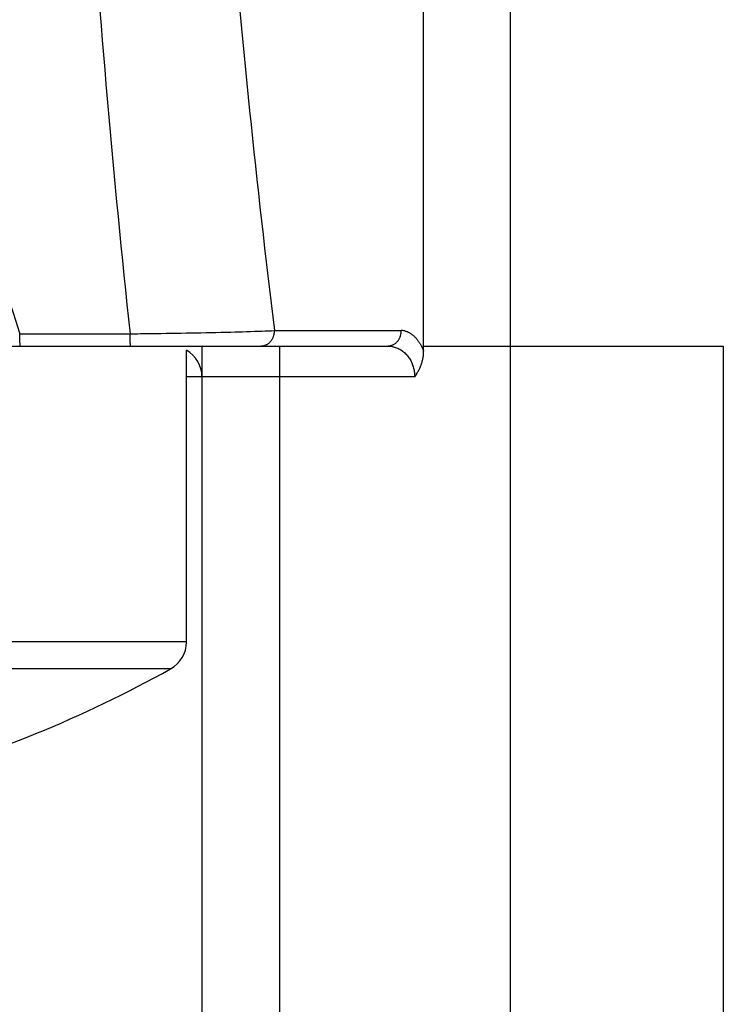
# Model space of a CAD drawing. Header units: millimetres. Extents: x 0 to 1733, y 0 to 1188.
# Tile 114 of 154: x 531.92 to 536.47, y 660.35 to 666.71. Entities that reach past the tile are written whole.
import ezdxf

# ---------------------------------------------------------------- set-up
doc = ezdxf.new("R2010")
doc.units = ezdxf.units.MM
doc.header["$LTSCALE"] = 0.727559
doc.layers.add('NoLayerName_001', color=7, linetype='Continuous')
doc.layers.add('NoLayerName_004', color=7, linetype='Continuous')
doc.styles.get("Standard").update_dxf_attribs({"font": 'txt', "bigfont": 'extfont2'})
doc.dimstyles.get("Standard").update_dxf_attribs({"dimtxt": 2.5, "dimasz": 2.5, "dimexe": 1, "dimexo": 1, "dimtad": 1, "dimdec": 3, "dimzin": 0, "dimdsep": 46, "dimtxsty": 'Standard', "dimcen": 2.5, "dimadec": 3, "dimazin": 0, "dimtfac": 0.75, "dimtdec": 3, "dimtmove": 0, "dimatfit": 3, "dimfxl": 1, "dimarcsym": 0})

# ---------------------------------------------------------------- blocks, each defined once
blk = doc.blocks.new('_OPEN30')
at = {"color": 0, "linetype": 'ByBlock', "lineweight": -2}
for p, q in [((-1, 0.267949), (0, 0)), ((0, 0), (-1, -0.267949)), ((0, 0), (-1, 0))]:
    blk.add_line(p, q, dxfattribs=at)
blk = doc.blocks.new('*D151')
at = {"layer": 'Defpoints', "color": 0}
for p in [(466.5, 757.5), (720, 730), (720, 580)]:
    blk.add_point(p, dxfattribs=at)
at = {"layer": 'NoLayerName_001', "color": 0, "linetype": 'Continuous', "lineweight": 13}
for p, q in [((466.5, 753.5), (466.5, 576)), ((720, 726), (720, 576)), ((474.5, 580), (712, 580))]:
    blk.add_line(p, q, dxfattribs=at)
at = {"layer": 'NoLayerName_001', "color": 0, "lineweight": 13, "xscale": 8, "yscale": 8, "zscale": 8, "rotation": 180}
blk.add_blockref('_OPEN30', (466.5, 580), dxfattribs=at)
at = {"layer": 'NoLayerName_001', "color": 0, "lineweight": 13, "xscale": 8, "yscale": 8, "zscale": 8}
blk.add_blockref('_OPEN30', (720, 580), dxfattribs=at)
at = {"layer": 'NoLayerName_001', "color": 0, "lineweight": 13, "insert": (593.25, 591.584), "char_height": 12.8, "attachment_point": 5}
blk.add_mtext('\\W0.8594;２５４', dxfattribs=at)

msp = doc.modelspace()

# ---------------------------------------------------------------- linework, layer by layer
at = {"layer": 'NoLayerName_001', "color": 6, "linetype": 'Continuous', "lineweight": 25}
for p, q in [((533, 662.68824545), (533, 664.57320416)), ((533, 662.68824545), (525, 662.68824545)), ((532.8974359, 662.51358508), (525.1025641, 662.51358508))]:
    msp.add_line(p, q, dxfattribs=at)
for centre, radius, start, end in [((532.8, 662.68824545), 0.2, 299.155365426, 0), ((529, 669.5), 8, 285.327328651, 299.155365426)]:
    msp.add_arc(centre, radius, start, end, dxfattribs=at)
at = {"layer": 'NoLayerName_004', "color": 6, "linetype": 'Continuous', "lineweight": 25}
for p, q in [((534.53205081, 664.56583124), (534.53205081, 669.79674169)), ((535.09004342, 669.56378095), (535.09004342, 656.25804228)), ((531.92292299, 664.67831952), (532.10144718, 664.67852339)), ((532.10144718, 664.67852339), (532.45773079, 664.67892397)), ((532.45773079, 664.67892397), (532.63549021, 664.67912234)), ((533.5687075, 664.7), (534.38771324, 664.7)), ((531.67659599, 664.6), (534.3011107, 664.6)), ((533.1, 664.6), (533.1, 664.4)), ((533.6, 664.6), (533.6, 657.36220287)), ((534.53205081, 664.6), (536.46641546, 664.6)), ((536.46641546, 664.6), (536.46641546, 656.07079522)), ((534.47431578, 664.4), (533, 664.4)), ((533.1, 664.4), (533.1, 656.690693))]:
    msp.add_line(p, q, dxfattribs=at)
for centre, radius, start, end in [((611.31979178, 673.08274223), 79.13178802, 181.6811952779, 186.0961768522), ((601.43852788, 673.10196559), 68.38790495, 182.2703294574, 187.0570446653), ((532.11046514, 715.73923104), 51.06280369, 270.589123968, 270.743134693), ((532.23867019, 706.65368874), 41.97636407, 270.728998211, 271.431121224), ((532.78210303, 684.20754462), 19.5236569, 271.481988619, 272.075256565), ((533.14627648, 673.9088981), 9.2185819, 272.131202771, 272.626433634), ((534.38757566, 664.59791836), 0.10208174, 76.926625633, 89.922780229), ((532.9, 664.4), 0.2, 0, 60)]:
    msp.add_arc(centre, radius, start, end, dxfattribs=at)
for points, knots in [([(530.0972105, 669.91408753), (530.10766351, 669.88763617), (530.12860841, 669.83474886), (530.15979237, 669.75532594), (530.20119851, 669.64936162), (530.25258634, 669.51676221), (530.3137226, 669.35743913), (530.37436976, 669.19792928), (530.434555, 669.03824462), (530.49430218, 668.87839564), (530.5536362, 668.71839292), (530.61257144, 668.55824287), (530.67112267, 668.39795183), (530.72930389, 668.23752584), (530.78712093, 668.07696796), (530.84458016, 667.9162815), (530.90168782, 667.75546971), (530.95845007, 667.59453581), (531.01487357, 667.43348314), (531.07096309, 667.27231414), (531.1267185, 667.11102938), (531.1821405, 666.94962957), (531.23722957, 666.78811533), (531.29198623, 666.62648731), (531.3464111, 666.46474628), (531.400504, 666.30289292), (531.45426396, 666.14092785), (531.50769016, 665.97885181), (531.56078172, 665.81666555), (531.61353771, 665.65436979), (531.66595755, 665.49196536), (531.71803932, 665.32945267), (531.76978603, 665.16683366), (531.82118239, 665.0041046), (531.8722813, 664.84128294), (531.90601478, 664.73263187), (531.92292299, 664.67831952)], [0, 0, 0, 0, 0.0853256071, 0.1706510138, 0.255976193, 0.4266261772, 0.5972760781, 0.7679259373, 0.9385758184, 1.1092256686, 1.2798753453, 1.4505250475, 1.6211749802, 1.7918252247, 1.9624757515, 2.1331264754, 2.3037772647, 2.474427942, 2.6450782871, 2.81572824, 2.9863780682, 3.1570280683, 3.3276785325, 3.4983297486, 3.6689819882, 3.8396352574, 4.0102893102, 4.1809438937, 4.3515987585, 4.5222536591, 4.6929083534, 4.8635626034, 5.0342161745, 5.204868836, 5.375520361, 5.5461705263, 5.5461705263, 5.5461705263, 5.5461705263]), ([(531.92757757, 664.6), (531.92708182, 664.60050285), (531.92539001, 664.60160407), (531.92616173, 664.60493959), (531.92610783, 664.60804428), (531.92607699, 664.61109164), (531.925856, 664.61378097), (531.92554859, 664.61624841), (531.9251892, 664.61857994), (531.92482744, 664.62087445), (531.92451962, 664.6232118), (531.92428161, 664.62563058), (531.92409611, 664.62813299), (531.92395725, 664.6307063), (531.92385664, 664.63333672), (531.92378659, 664.63601052), (531.92373924, 664.63871392), (531.92369587, 664.64233787), (531.92366691, 664.64595611), (531.92361945, 664.64955506), (531.92357545, 664.65222254), (531.92350837, 664.65574079), (531.92339327, 664.66096832), (531.92327042, 664.66617829), (531.92318069, 664.67050655), (531.92313269, 664.67310444), (531.9230906, 664.67570913), (531.92307165, 664.67744832), (531.92306101, 664.67831959)], [0, 0, 0, 0, 0.002118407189, 0.005420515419, 0.008818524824, 0.011803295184, 0.014473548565, 0.016927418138, 0.019257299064, 0.021551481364, 0.023895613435, 0.026328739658, 0.02884180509, 0.031422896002, 0.034059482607, 0.036738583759, 0.039446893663, 0.042170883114, 0.047611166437, 0.050301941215, 0.052968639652, 0.055614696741, 0.060858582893, 0.068655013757, 0.071248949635, 0.073846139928, 0.076450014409, 0.079064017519, 0.079064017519, 0.079064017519, 0.079064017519]), ([(532.63992692, 664.60000002), (532.63963329, 664.6007333), (532.63890845, 664.60213607), (532.63869595, 664.60438723), (532.63827239, 664.60649189), (532.63800344, 664.60859514), (532.63776633, 664.61077733), (532.63757689, 664.61303402), (532.63741987, 664.61534364), (532.63728864, 664.61768692), (532.63706518, 664.62235865), (532.63683211, 664.62776239), (532.63657011, 664.63387854), (532.63641879, 664.63764116), (532.63630514, 664.64063557), (532.63622409, 664.64287607), (532.63614742, 664.6451171), (532.63607547, 664.64736136), (532.63600867, 664.64961069), (532.63594679, 664.65186574), (532.63588957, 664.6541261), (532.63581908, 664.65714843), (532.63574141, 664.6609343), (532.63566276, 664.66548363), (532.63559686, 664.67003708), (532.63554059, 664.67458892), (532.63551086, 664.67762237), (532.63549504, 664.67913785)], [0, 0, 0, 0, 0.002369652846, 0.004667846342, 0.006705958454, 0.00882073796, 0.011022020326, 0.013292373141, 0.015613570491, 0.017966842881, 0.020333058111, 0.029644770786, 0.034193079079, 0.038698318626, 0.040941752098, 0.043182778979, 0.045424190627, 0.047668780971, 0.049919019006, 0.052175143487, 0.054436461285, 0.056702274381, 0.061244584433, 0.065796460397, 0.070352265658, 0.074906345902, 0.079453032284, 0.079453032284, 0.079453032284, 0.079453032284]), ([(533.48210496, 664.6), (533.48448997, 664.60012848), (533.48929228, 664.60020422), (533.49643066, 664.6014193), (533.50348387, 664.60323608), (533.5103938, 664.60573418), (533.51710798, 664.6088369), (533.52357226, 664.61251053), (533.5297328, 664.61671004), (533.53553518, 664.62139406), (533.54092627, 664.6265197), (533.54585215, 664.63205312), (533.55028368, 664.63795055), (533.55422498, 664.64416025), (533.55768108, 664.65063989), (533.56065807, 664.65734654), (533.56316213, 664.6642377), (533.56519764, 664.67127092), (533.56677539, 664.67840369), (533.56788186, 664.68559407), (533.56859323, 664.69279827), (533.56863371, 664.69760721), (533.5687075, 664.7)], [0, 0, 0, 0, 0.00716539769, 0.01438110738, 0.02165818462, 0.02899705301, 0.0363898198, 0.04382246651, 0.05127687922, 0.058732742, 0.06616934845, 0.07356827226, 0.08093163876, 0.08827570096, 0.09561110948, 0.1029427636, 0.11027053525, 0.11759001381, 0.12489324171, 0.13216942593, 0.13940562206, 0.14658739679, 0.14658739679, 0.14658739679, 0.14658739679]), ([(534.3011107, 664.6), (534.30349571, 664.60012848), (534.30829801, 664.60020422), (534.3154364, 664.6014193), (534.32248961, 664.60323608), (534.32939954, 664.60573418), (534.33611372, 664.6088369), (534.342578, 664.61251053), (534.34873854, 664.61671004), (534.35454092, 664.62139406), (534.359932, 664.6265197), (534.36485788, 664.63205312), (534.36928942, 664.63795055), (534.37323072, 664.64416025), (534.37668682, 664.65063989), (534.37966381, 664.65734654), (534.38216786, 664.6642377), (534.38420338, 664.67127091), (534.38578113, 664.67840369), (534.38688759, 664.68559407), (534.38759897, 664.69279827), (534.38763945, 664.69760721), (534.38771324, 664.7)], [0, 0, 0, 0, 0.00716539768, 0.01438110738, 0.02165818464, 0.02899705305, 0.03638981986, 0.04382246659, 0.05127687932, 0.05873274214, 0.06616934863, 0.07356827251, 0.0809316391, 0.08827570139, 0.09561111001, 0.10294276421, 0.11027053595, 0.11759001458, 0.12489324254, 0.1321694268, 0.13940562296, 0.14658739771, 0.14658739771, 0.14658739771, 0.14658739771]), ([(534.41066641, 664.69735426), (534.41302557, 664.6967201), (534.41778211, 664.6955679), (534.42471776, 664.69313368), (534.43151197, 664.69032149), (534.43812257, 664.68708811), (534.44453833, 664.68348661), (534.45074852, 664.67953782), (534.45675238, 664.67526667), (534.46255133, 664.67069463), (534.46814694, 664.66584361), (534.47354073, 664.66073533), (534.47873425, 664.65539151), (534.48372897, 664.64983383), (534.48852639, 664.64408398), (534.49312793, 664.63816358), (534.49753518, 664.63209434), (534.50174904, 664.62589765), (534.50577277, 664.6195961), (534.50960096, 664.61320775), (534.51326016, 664.60676752), (534.51553573, 664.60240239), (534.51668875, 664.60023834)], [0, 0, 0, 0, 0.00732869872, 0.01467029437, 0.02202298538, 0.02938004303, 0.03673245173, 0.04408473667, 0.05144724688, 0.05882740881, 0.06622983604, 0.07365654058, 0.08110715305, 0.08857914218, 0.0960680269, 0.1035675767, 0.11106999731, 0.11856610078, 0.12604545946, 0.13349654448, 0.14090684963, 0.14826300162, 0.14826300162, 0.14826300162, 0.14826300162]), ([(534.3011107, 664.6), (534.30588182, 664.59974841), (534.31548599, 664.59960089), (534.3297651, 664.59721957), (534.34387231, 664.59365049), (534.35768712, 664.58873198), (534.37109979, 664.58260816), (534.38399745, 664.57533941), (534.39626734, 664.56700759), (534.40779777, 664.55768954), (534.41847728, 664.54745133), (534.42822521, 664.53636851), (534.43703618, 664.52455205), (534.44491059, 664.51209193), (534.4518515, 664.49907907), (534.45786099, 664.4856034), (534.46294203, 664.47175483), (534.46709363, 664.45762299), (534.47032831, 664.44329774), (534.47260764, 664.42886777), (534.47408086, 664.41442572), (534.47416366, 664.40478999), (534.47431578, 664.4)], [0, 0, 0, 0, 0.01433324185, 0.02876291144, 0.04330353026, 0.05795119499, 0.07268802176, 0.08748634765, 0.10231266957, 0.11713138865, 0.13190892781, 0.14664166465, 0.16135959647, 0.17608278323, 0.1908191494, 0.20556615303, 0.22031247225, 0.23503964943, 0.2497236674, 0.26433645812, 0.27884736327, 0.29322457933, 0.29322457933, 0.29322457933, 0.29322457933]), ([(534.51668875, 664.60023834), (534.51707054, 664.59949302), (534.51783858, 664.5980045), (534.51896429, 664.5957581), (534.52007454, 664.59350366), (534.52116658, 664.59123998), (534.52224131, 664.58896775), (534.52329863, 664.58668714), (534.52433873, 664.58439847), (534.5253617, 664.58210201), (534.52636768, 664.57979804), (534.52735679, 664.57748686), (534.52832911, 664.57516871), (534.52928494, 664.57284397), (534.53022372, 664.57051264), (534.53114809, 664.56817599), (534.53174862, 664.56661226), (534.53205081, 664.56583124)], [0, 0, 0, 0, 0.002512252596, 0.005024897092, 0.007537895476, 0.010051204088, 0.012564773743, 0.015078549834, 0.017592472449, 0.020106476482, 0.022620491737, 0.025134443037, 0.027648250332, 0.030161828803, 0.03267508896, 0.03518793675, 0.037700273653, 0.037700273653, 0.037700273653, 0.037700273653]), ([(534.47431578, 664.4), (534.47652245, 664.4032376), (534.4810321, 664.40968228), (534.48733099, 664.41970315), (534.49335955, 664.42996252), (534.49904058, 664.44047395), (534.50436302, 664.45120535), (534.50929797, 664.462137), (534.51382129, 664.47324582), (534.5179076, 664.48450968), (534.52153166, 664.4959062), (534.52466878, 664.50741308), (534.52729178, 664.51900806), (534.52938263, 664.53066871), (534.53088905, 664.54237323), (534.53188572, 664.55409751), (534.53194568, 664.56192611), (534.53205081, 664.56583124)], [0, 0, 0, 0, 0.01175427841, 0.02359279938, 0.03549675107, 0.04744809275, 0.0594297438, 0.07142578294, 0.08342166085, 0.09540442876, 0.1073629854, 0.11928834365, 0.13117391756, 0.14301582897, 0.15481323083, 0.16656864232, 0.17828828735, 0.17828828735, 0.17828828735, 0.17828828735])]:
    msp.add_open_spline(points, degree=3, knots=knots, dxfattribs=at)

# ---------------------------------------------------------------- dimensions: what is measured, and where the dimension line sits
at = {"layer": 'NoLayerName_001', "color": 3, "linetype": 'Continuous', "lineweight": 13}
dim = msp.add_linear_dim(base=(720, 580), p1=(466.5, 757.50000156), p2=(720, 730), text='\\W0.8594;２５４', dimstyle='Standard', override={"dimtxt": 12.8, "dimasz": 8, "dimexe": 4, "dimexo": 4, "dimgap": 4, "dimdec": 8, "dimzin": 8, "dimblk": 'OPEN30', "dimclrd": 0, "dimclre": 0, "dimclrt": 0, "dimtp": 0, "dimtm": 0, "dimlwd": 13, "dimlwe": 13}, dxfattribs=at)
dim.commit()
dim.dimension.update_dxf_attribs({"geometry": '*D151', "text_midpoint": (593.25, 580), "dimtype": 160})

doc.saveas('drawing.dxf')
